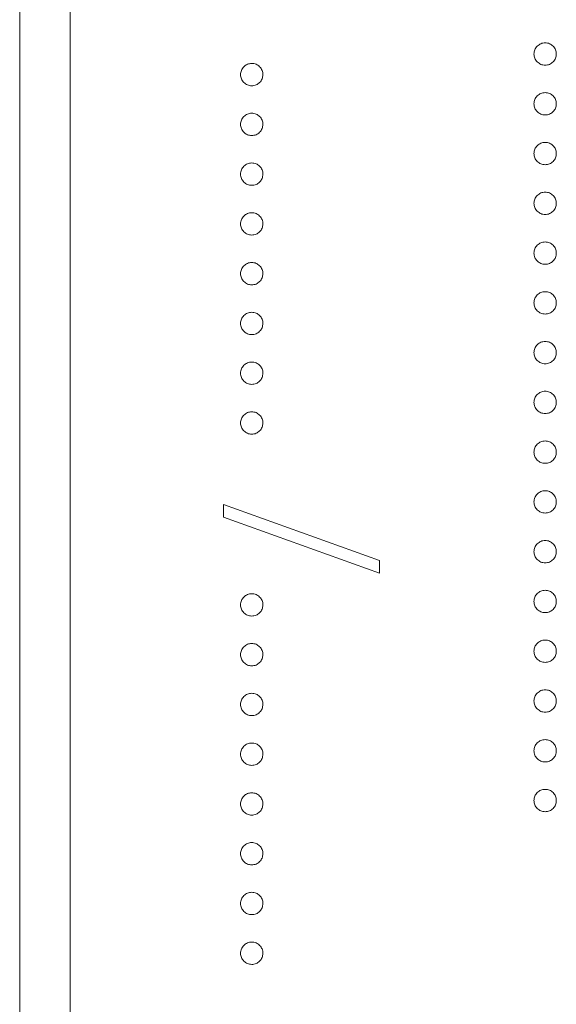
# Model space of a CAD drawing. Header units: millimetres. Extents: x -84 to 512, y -271 to 485.
# Tile 6 of 23: x 82 to 87.3, y 353.56 to 363.29. Entities that reach past the tile are written whole.
import ezdxf

# ---------------------------------------------------------------- set-up
doc = ezdxf.new("R2010")
doc.units = ezdxf.units.MM

msp = doc.modelspace()

# ---------------------------------------------------------------- linework, layer by layer
at = {"color": 7, "linetype": 'Continuous', "lineweight": 15}
for p, q in [((82, 344.39), (82, 412.39)), ((82.5, 402.39), (82.5, 346.39)), ((84.0134, 358.371), (84.0134, 358.496)), ((84.0134, 358.496), (85.5568, 357.9427)), ((85.5568, 357.8176), (84.0134, 358.371)), ((85.5568, 357.9427), (85.5568, 357.8176))]:
    msp.add_line(p, q, dxfattribs=at)
for points, knots in [([(87.083, 362.9482), (87.0834, 362.9555), (87.0842, 362.9699), (87.0907, 362.9907), (87.1008, 363.0097), (87.1149, 363.0266), (87.1319, 363.0404), (87.1509, 363.0509), (87.1716, 363.0572), (87.186, 363.058), (87.1933, 363.0584)], [0, 0, 0, 0, 0.1277566, 0.2494144, 0.3727965, 0.5001113, 0.6286099, 0.7506434, 0.8737684, 1, 1, 1, 1]), ([(87.1933, 363.0584), (87.2007, 363.058), (87.2153, 363.0572), (87.2362, 363.0509), (87.2551, 363.0405), (87.2719, 363.0265), (87.286, 363.0097), (87.2962, 362.9907), (87.3023, 362.9699), (87.3031, 362.9555), (87.3035, 362.9482)], [0, 0, 0, 0, 0.129097, 0.252046, 0.373905, 0.5010378, 0.6281707, 0.7513765, 0.872426, 1, 1, 1, 1]), ([(87.1933, 362.8379), (87.186, 362.8384), (87.1717, 362.8393), (87.1508, 362.845), (87.132, 362.856), (87.1149, 362.8696), (87.1009, 362.8866), (87.0906, 362.9055), (87.0843, 362.9263), (87.0834, 362.9408), (87.083, 362.9482)], [0, 0, 0, 0, 0.126178, 0.248821, 0.37154, 0.499984, 0.627244, 0.749226, 0.872298, 1, 1, 1, 1]), ([(87.3035, 362.9482), (87.3031, 362.9408), (87.3022, 362.9264), (87.2963, 362.9055), (87.2859, 362.8866), (87.272, 362.8697), (87.2551, 362.8559), (87.2363, 362.845), (87.2153, 362.8392), (87.2007, 362.8384), (87.1933, 362.8379)], [0, 0, 0, 0, 0.127519, 0.249986, 0.371792, 0.49887, 0.625948, 0.748492, 0.870959, 1, 1, 1, 1]), ([(84.183, 362.7446), (84.1834, 362.752), (84.1842, 362.7664), (84.1907, 362.7871), (84.2008, 362.8062), (84.2149, 362.8231), (84.2319, 362.8369), (84.2509, 362.8474), (84.2716, 362.8536), (84.286, 362.8545), (84.2933, 362.8549)], [0, 0, 0, 0, 0.1277566, 0.2494144, 0.3727965, 0.5001113, 0.6286099, 0.7506434, 0.8737684, 1, 1, 1, 1]), ([(84.2933, 362.8549), (84.3007, 362.8545), (84.3153, 362.8537), (84.3362, 362.8474), (84.3551, 362.837), (84.3719, 362.823), (84.386, 362.8062), (84.3962, 362.7872), (84.4023, 362.7664), (84.4031, 362.752), (84.4035, 362.7446)], [0, 0, 0, 0, 0.129097, 0.252046, 0.373905, 0.5010378, 0.6281707, 0.7513765, 0.872426, 1, 1, 1, 1]), ([(84.2933, 362.6344), (84.286, 362.6348), (84.2717, 362.6357), (84.2508, 362.6415), (84.232, 362.6524), (84.2149, 362.6661), (84.2009, 362.6831), (84.1906, 362.702), (84.1843, 362.7228), (84.1834, 362.7373), (84.183, 362.7446)], [0, 0, 0, 0, 0.126178, 0.248821, 0.37154, 0.499984, 0.627244, 0.749226, 0.872298, 1, 1, 1, 1]), ([(84.4035, 362.7446), (84.4031, 362.7373), (84.4022, 362.7228), (84.3963, 362.7019), (84.3859, 362.683), (84.372, 362.6662), (84.3551, 362.6523), (84.3363, 362.6415), (84.3153, 362.6357), (84.3007, 362.6348), (84.2933, 362.6344)], [0, 0, 0, 0, 0.127519, 0.249986, 0.371792, 0.49887, 0.625948, 0.748492, 0.870959, 1, 1, 1, 1]), ([(87.083, 362.4563), (87.0834, 362.4637), (87.0842, 362.4781), (87.0907, 362.4988), (87.1008, 362.5179), (87.1149, 362.5348), (87.1319, 362.5486), (87.1509, 362.559), (87.1716, 362.5653), (87.186, 362.5661), (87.1933, 362.5665)], [0, 0, 0, 0, 0.1277566, 0.2494144, 0.3727965, 0.5001113, 0.6286099, 0.7506434, 0.8737684, 1, 1, 1, 1]), ([(87.1933, 362.5665), (87.2007, 362.5661), (87.2153, 362.5654), (87.2362, 362.559), (87.2551, 362.5487), (87.2719, 362.5347), (87.286, 362.5179), (87.2962, 362.4988), (87.3023, 362.478), (87.3031, 362.4637), (87.3035, 362.4563)], [0, 0, 0, 0, 0.129097, 0.252046, 0.373905, 0.5010378, 0.6281707, 0.7513765, 0.872426, 1, 1, 1, 1]), ([(87.1933, 362.3461), (87.186, 362.3465), (87.1717, 362.3474), (87.1508, 362.3532), (87.132, 362.3641), (87.1149, 362.3778), (87.1009, 362.3947), (87.0906, 362.4137), (87.0843, 362.4344), (87.0834, 362.4489), (87.083, 362.4563)], [0, 0, 0, 0, 0.126178, 0.248821, 0.37154, 0.499984, 0.627244, 0.749226, 0.872298, 1, 1, 1, 1]), ([(87.3035, 362.4563), (87.3031, 362.4489), (87.3022, 362.4345), (87.2963, 362.4136), (87.2859, 362.3947), (87.272, 362.3779), (87.2551, 362.364), (87.2363, 362.3532), (87.2153, 362.3474), (87.2007, 362.3465), (87.1933, 362.3461)], [0, 0, 0, 0, 0.127519, 0.249986, 0.371792, 0.49887, 0.625948, 0.748492, 0.870959, 1, 1, 1, 1]), ([(84.183, 362.2528), (84.1834, 362.2602), (84.1842, 362.2746), (84.1907, 362.2953), (84.2008, 362.3143), (84.2149, 362.3313), (84.2319, 362.3451), (84.2509, 362.3555), (84.2716, 362.3618), (84.286, 362.3626), (84.2933, 362.363)], [0, 0, 0, 0, 0.1277566, 0.2494144, 0.3727965, 0.5001113, 0.6286099, 0.7506434, 0.8737684, 1, 1, 1, 1]), ([(84.2933, 362.363), (84.3007, 362.3626), (84.3153, 362.3618), (84.3362, 362.3555), (84.3551, 362.3451), (84.3719, 362.3312), (84.386, 362.3143), (84.3962, 362.2953), (84.4023, 362.2745), (84.4031, 362.2602), (84.4035, 362.2528)], [0, 0, 0, 0, 0.129097, 0.252046, 0.373905, 0.5010378, 0.6281707, 0.7513765, 0.872426, 1, 1, 1, 1]), ([(84.2933, 362.1425), (84.286, 362.143), (84.2717, 362.1439), (84.2508, 362.1496), (84.232, 362.1606), (84.2149, 362.1743), (84.2009, 362.1912), (84.1906, 362.2101), (84.1843, 362.2309), (84.1834, 362.2454), (84.183, 362.2528)], [0, 0, 0, 0, 0.126178, 0.248821, 0.37154, 0.499984, 0.627244, 0.749226, 0.872298, 1, 1, 1, 1]), ([(84.4035, 362.2528), (84.4031, 362.2454), (84.4022, 362.231), (84.3963, 362.2101), (84.3859, 362.1912), (84.372, 362.1744), (84.3551, 362.1605), (84.3363, 362.1497), (84.3153, 362.1438), (84.3007, 362.143), (84.2933, 362.1425)], [0, 0, 0, 0, 0.127519, 0.249986, 0.371792, 0.49887, 0.625948, 0.748492, 0.870959, 1, 1, 1, 1]), ([(87.083, 361.9645), (87.0834, 361.9718), (87.0842, 361.9862), (87.0907, 362.0069), (87.1008, 362.026), (87.1149, 362.0429), (87.1319, 362.0567), (87.1509, 362.0672), (87.1716, 362.0735), (87.186, 362.0743), (87.1933, 362.0747)], [0, 0, 0, 0, 0.1277566, 0.2494144, 0.3727965, 0.5001113, 0.6286099, 0.7506434, 0.8737684, 1, 1, 1, 1]), ([(87.1933, 362.0747), (87.2007, 362.0743), (87.2153, 362.0735), (87.2362, 362.0672), (87.2551, 362.0568), (87.2719, 362.0428), (87.286, 362.026), (87.2962, 362.007), (87.3023, 361.9862), (87.3031, 361.9718), (87.3035, 361.9645)], [0, 0, 0, 0, 0.129097, 0.252046, 0.373905, 0.5010378, 0.6281707, 0.7513765, 0.872426, 1, 1, 1, 1]), ([(87.1933, 361.8542), (87.186, 361.8547), (87.1717, 361.8556), (87.1508, 361.8613), (87.132, 361.8722), (87.1149, 361.8859), (87.1009, 361.9029), (87.0906, 361.9218), (87.0843, 361.9426), (87.0834, 361.9571), (87.083, 361.9645)], [0, 0, 0, 0, 0.126178, 0.248821, 0.37154, 0.499984, 0.627244, 0.749226, 0.872298, 1, 1, 1, 1]), ([(87.3035, 361.9645), (87.3031, 361.9571), (87.3022, 361.9426), (87.2963, 361.9218), (87.2859, 361.9029), (87.272, 361.886), (87.2551, 361.8722), (87.2363, 361.8613), (87.2153, 361.8555), (87.2007, 361.8546), (87.1933, 361.8542)], [0, 0, 0, 0, 0.127519, 0.249986, 0.371792, 0.49887, 0.625948, 0.748492, 0.870959, 1, 1, 1, 1]), ([(84.183, 361.7609), (84.1834, 361.7683), (84.1842, 361.7827), (84.1907, 361.8034), (84.2008, 361.8225), (84.2149, 361.8394), (84.2319, 361.8532), (84.2509, 361.8637), (84.2716, 361.8699), (84.286, 361.8708), (84.2933, 361.8712)], [0, 0, 0, 0, 0.1277566, 0.2494144, 0.3727965, 0.5001113, 0.6286099, 0.7506434, 0.8737684, 1, 1, 1, 1]), ([(84.2933, 361.8712), (84.3007, 361.8708), (84.3153, 361.87), (84.3362, 361.8636), (84.3551, 361.8533), (84.3719, 361.8393), (84.386, 361.8225), (84.3962, 361.8035), (84.4023, 361.7827), (84.4031, 361.7683), (84.4035, 361.7609)], [0, 0, 0, 0, 0.129097, 0.252046, 0.373905, 0.5010378, 0.6281707, 0.7513765, 0.872426, 1, 1, 1, 1]), ([(84.2933, 361.6507), (84.286, 361.6511), (84.2717, 361.652), (84.2508, 361.6578), (84.232, 361.6687), (84.2149, 361.6824), (84.2009, 361.6993), (84.1906, 361.7183), (84.1843, 361.7391), (84.1834, 361.7536), (84.183, 361.7609)], [0, 0, 0, 0, 0.126178, 0.248821, 0.37154, 0.499984, 0.627244, 0.749226, 0.872298, 1, 1, 1, 1]), ([(84.4035, 361.7609), (84.4031, 361.7536), (84.4022, 361.7391), (84.3963, 361.7182), (84.3859, 361.6993), (84.372, 361.6825), (84.3551, 361.6686), (84.3363, 361.6578), (84.3153, 361.652), (84.3007, 361.6511), (84.2933, 361.6507)], [0, 0, 0, 0, 0.127519, 0.249986, 0.371792, 0.49887, 0.625948, 0.748492, 0.870959, 1, 1, 1, 1]), ([(87.083, 361.4726), (87.0834, 361.48), (87.0842, 361.4944), (87.0907, 361.5151), (87.1008, 361.5341), (87.1149, 361.5511), (87.1319, 361.5649), (87.1509, 361.5753), (87.1716, 361.5816), (87.186, 361.5824), (87.1933, 361.5828)], [0, 0, 0, 0, 0.1277566, 0.2494144, 0.3727965, 0.5001113, 0.6286099, 0.7506434, 0.8737684, 1, 1, 1, 1]), ([(87.1933, 361.5828), (87.2007, 361.5824), (87.2153, 361.5817), (87.2362, 361.5753), (87.2551, 361.565), (87.2719, 361.551), (87.286, 361.5342), (87.2962, 361.5151), (87.3023, 361.4943), (87.3031, 361.48), (87.3035, 361.4726)], [0, 0, 0, 0, 0.129097, 0.252046, 0.373905, 0.5010378, 0.6281707, 0.7513765, 0.872426, 1, 1, 1, 1]), ([(87.1933, 361.3624), (87.186, 361.3628), (87.1717, 361.3637), (87.1508, 361.3695), (87.132, 361.3804), (87.1149, 361.3941), (87.1009, 361.411), (87.0906, 361.43), (87.0843, 361.4507), (87.0834, 361.4652), (87.083, 361.4726)], [0, 0, 0, 0, 0.126178, 0.248821, 0.37154, 0.499984, 0.627244, 0.749226, 0.872298, 1, 1, 1, 1]), ([(87.3035, 361.4726), (87.3031, 361.4652), (87.3022, 361.4508), (87.2963, 361.4299), (87.2859, 361.411), (87.272, 361.3942), (87.2551, 361.3803), (87.2363, 361.3695), (87.2153, 361.3636), (87.2007, 361.3628), (87.1933, 361.3624)], [0, 0, 0, 0, 0.127519, 0.249986, 0.371792, 0.49887, 0.625948, 0.748492, 0.870959, 1, 1, 1, 1]), ([(84.183, 361.2691), (84.1834, 361.2765), (84.1842, 361.2909), (84.1907, 361.3116), (84.2008, 361.3306), (84.2149, 361.3476), (84.2319, 361.3614), (84.2509, 361.3718), (84.2716, 361.3781), (84.286, 361.3789), (84.2933, 361.3793)], [0, 0, 0, 0, 0.1277566, 0.2494144, 0.3727965, 0.5001113, 0.6286099, 0.7506434, 0.8737684, 1, 1, 1, 1]), ([(84.2933, 361.3793), (84.3007, 361.3789), (84.3153, 361.3781), (84.3362, 361.3718), (84.3551, 361.3614), (84.3719, 361.3475), (84.386, 361.3306), (84.3962, 361.3116), (84.4023, 361.2908), (84.4031, 361.2764), (84.4035, 361.2691)], [0, 0, 0, 0, 0.129097, 0.252046, 0.373905, 0.5010378, 0.6281707, 0.7513765, 0.872426, 1, 1, 1, 1]), ([(84.2933, 361.1588), (84.286, 361.1593), (84.2717, 361.1602), (84.2508, 361.1659), (84.232, 361.1769), (84.2149, 361.1906), (84.2009, 361.2075), (84.1906, 361.2264), (84.1843, 361.2472), (84.1834, 361.2617), (84.183, 361.2691)], [0, 0, 0, 0, 0.126178, 0.248821, 0.37154, 0.499984, 0.627244, 0.749226, 0.872298, 1, 1, 1, 1]), ([(84.4035, 361.2691), (84.4031, 361.2617), (84.4022, 361.2473), (84.3963, 361.2264), (84.3859, 361.2075), (84.372, 361.1907), (84.3551, 361.1768), (84.3363, 361.166), (84.3153, 361.1601), (84.3007, 361.1593), (84.2933, 361.1588)], [0, 0, 0, 0, 0.127519, 0.249986, 0.371792, 0.49887, 0.625948, 0.748492, 0.870959, 1, 1, 1, 1]), ([(87.083, 360.9807), (87.0834, 360.9881), (87.0842, 361.0025), (87.0907, 361.0232), (87.1008, 361.0423), (87.1149, 361.0592), (87.1319, 361.073), (87.1509, 361.0835), (87.1716, 361.0897), (87.186, 361.0906), (87.1933, 361.091)], [0, 0, 0, 0, 0.1277566, 0.2494144, 0.3727965, 0.5001113, 0.6286099, 0.7506434, 0.8737684, 1, 1, 1, 1]), ([(87.1933, 361.091), (87.2007, 361.0906), (87.2153, 361.0898), (87.2362, 361.0835), (87.2551, 361.0731), (87.2719, 361.0591), (87.286, 361.0423), (87.2962, 361.0233), (87.3023, 361.0025), (87.3031, 360.9881), (87.3035, 360.9807)], [0, 0, 0, 0, 0.129097, 0.252046, 0.373905, 0.5010378, 0.6281707, 0.7513765, 0.872426, 1, 1, 1, 1]), ([(87.1933, 360.8705), (87.186, 360.871), (87.1717, 360.8718), (87.1508, 360.8776), (87.132, 360.8885), (87.1149, 360.9022), (87.1009, 360.9192), (87.0906, 360.9381), (87.0843, 360.9589), (87.0834, 360.9734), (87.083, 360.9807)], [0, 0, 0, 0, 0.126178, 0.248821, 0.37154, 0.499984, 0.627244, 0.749226, 0.872298, 1, 1, 1, 1]), ([(87.3035, 360.9807), (87.3031, 360.9734), (87.3022, 360.9589), (87.2963, 360.9381), (87.2859, 360.9192), (87.272, 360.9023), (87.2551, 360.8885), (87.2363, 360.8776), (87.2153, 360.8718), (87.2007, 360.8709), (87.1933, 360.8705)], [0, 0, 0, 0, 0.127519, 0.249986, 0.371792, 0.49887, 0.625948, 0.748492, 0.870959, 1, 1, 1, 1]), ([(84.183, 360.7772), (84.1834, 360.7846), (84.1842, 360.799), (84.1907, 360.8197), (84.2008, 360.8388), (84.2149, 360.8557), (84.2319, 360.8695), (84.2509, 360.8799), (84.2716, 360.8862), (84.286, 360.887), (84.2933, 360.8875)], [0, 0, 0, 0, 0.1277566, 0.2494144, 0.3727965, 0.5001113, 0.6286099, 0.7506434, 0.8737684, 1, 1, 1, 1]), ([(84.2933, 360.8875), (84.3007, 360.8871), (84.3153, 360.8863), (84.3362, 360.8799), (84.3551, 360.8696), (84.3719, 360.8556), (84.386, 360.8388), (84.3962, 360.8198), (84.4023, 360.799), (84.4031, 360.7846), (84.4035, 360.7772)], [0, 0, 0, 0, 0.129097, 0.252046, 0.373905, 0.5010378, 0.6281707, 0.7513765, 0.872426, 1, 1, 1, 1]), ([(84.2933, 360.667), (84.286, 360.6674), (84.2717, 360.6683), (84.2508, 360.6741), (84.232, 360.685), (84.2149, 360.6987), (84.2009, 360.7156), (84.1906, 360.7346), (84.1843, 360.7554), (84.1834, 360.7698), (84.183, 360.7772)], [0, 0, 0, 0, 0.126178, 0.248821, 0.37154, 0.499984, 0.627244, 0.749226, 0.872298, 1, 1, 1, 1]), ([(84.4035, 360.7772), (84.4031, 360.7699), (84.4022, 360.7554), (84.3963, 360.7345), (84.3859, 360.7156), (84.372, 360.6988), (84.3551, 360.6849), (84.3363, 360.6741), (84.3153, 360.6683), (84.3007, 360.6674), (84.2933, 360.667)], [0, 0, 0, 0, 0.127519, 0.249986, 0.371792, 0.49887, 0.625948, 0.748492, 0.870959, 1, 1, 1, 1]), ([(87.083, 360.4889), (87.0834, 360.4963), (87.0842, 360.5107), (87.0907, 360.5314), (87.1008, 360.5504), (87.1149, 360.5674), (87.1319, 360.5812), (87.1509, 360.5916), (87.1716, 360.5979), (87.186, 360.5987), (87.1933, 360.5991)], [0, 0, 0, 0, 0.1277566, 0.2494144, 0.3727965, 0.5001113, 0.6286099, 0.7506434, 0.8737684, 1, 1, 1, 1]), ([(87.1933, 360.5991), (87.2007, 360.5987), (87.2153, 360.5979), (87.2362, 360.5916), (87.2551, 360.5813), (87.2719, 360.5673), (87.286, 360.5504), (87.2962, 360.5314), (87.3023, 360.5106), (87.3031, 360.4963), (87.3035, 360.4889)], [0, 0, 0, 0, 0.129097, 0.252046, 0.373905, 0.5010378, 0.6281707, 0.7513765, 0.872426, 1, 1, 1, 1]), ([(87.1933, 360.3786), (87.186, 360.3791), (87.1717, 360.38), (87.1508, 360.3858), (87.132, 360.3967), (87.1149, 360.4104), (87.1009, 360.4273), (87.0906, 360.4462), (87.0843, 360.467), (87.0834, 360.4815), (87.083, 360.4889)], [0, 0, 0, 0, 0.126178, 0.248821, 0.37154, 0.499984, 0.627244, 0.749226, 0.872298, 1, 1, 1, 1]), ([(87.3035, 360.4889), (87.3031, 360.4815), (87.3022, 360.4671), (87.2963, 360.4462), (87.2859, 360.4273), (87.272, 360.4105), (87.2551, 360.3966), (87.2363, 360.3858), (87.2153, 360.3799), (87.2007, 360.3791), (87.1933, 360.3786)], [0, 0, 0, 0, 0.127519, 0.249986, 0.371792, 0.49887, 0.625948, 0.748492, 0.870959, 1, 1, 1, 1]), ([(84.183, 360.2854), (84.1834, 360.2927), (84.1842, 360.3072), (84.1907, 360.3279), (84.2008, 360.3469), (84.2149, 360.3638), (84.2319, 360.3777), (84.2509, 360.3881), (84.2716, 360.3944), (84.286, 360.3952), (84.2933, 360.3956)], [0, 0, 0, 0, 0.1277566, 0.2494144, 0.3727965, 0.5001113, 0.6286099, 0.7506434, 0.8737684, 1, 1, 1, 1]), ([(84.2933, 360.3956), (84.3007, 360.3952), (84.3153, 360.3944), (84.3362, 360.3881), (84.3551, 360.3777), (84.3719, 360.3637), (84.386, 360.3469), (84.3962, 360.3279), (84.4023, 360.3071), (84.4031, 360.2927), (84.4035, 360.2854)], [0, 0, 0, 0, 0.129097, 0.252046, 0.373905, 0.5010378, 0.6281707, 0.7513765, 0.872426, 1, 1, 1, 1]), ([(84.2933, 360.1751), (84.286, 360.1756), (84.2717, 360.1765), (84.2508, 360.1822), (84.232, 360.1932), (84.2149, 360.2069), (84.2009, 360.2238), (84.1906, 360.2427), (84.1843, 360.2635), (84.1834, 360.278), (84.183, 360.2854)], [0, 0, 0, 0, 0.126178, 0.248821, 0.37154, 0.499984, 0.627244, 0.749226, 0.872298, 1, 1, 1, 1]), ([(84.4035, 360.2854), (84.4031, 360.278), (84.4022, 360.2636), (84.3963, 360.2427), (84.3859, 360.2238), (84.372, 360.2069), (84.3551, 360.1931), (84.3363, 360.1822), (84.3153, 360.1764), (84.3007, 360.1756), (84.2933, 360.1751)], [0, 0, 0, 0, 0.127519, 0.249986, 0.371792, 0.49887, 0.625948, 0.748492, 0.870959, 1, 1, 1, 1]), ([(87.083, 359.997), (87.0834, 360.0044), (87.0842, 360.0188), (87.0907, 360.0395), (87.1008, 360.0586), (87.1149, 360.0755), (87.1319, 360.0893), (87.1509, 360.0998), (87.1716, 360.106), (87.186, 360.1069), (87.1933, 360.1073)], [0, 0, 0, 0, 0.1277566, 0.2494144, 0.3727965, 0.5001113, 0.6286099, 0.7506434, 0.8737684, 1, 1, 1, 1]), ([(87.1933, 360.1073), (87.2007, 360.1069), (87.2153, 360.1061), (87.2362, 360.0998), (87.2551, 360.0894), (87.2719, 360.0754), (87.286, 360.0586), (87.2962, 360.0396), (87.3023, 360.0188), (87.3031, 360.0044), (87.3035, 359.997)], [0, 0, 0, 0, 0.129097, 0.252046, 0.373905, 0.5010378, 0.6281707, 0.7513765, 0.872426, 1, 1, 1, 1]), ([(87.1933, 359.8868), (87.186, 359.8872), (87.1717, 359.8881), (87.1508, 359.8939), (87.132, 359.9048), (87.1149, 359.9185), (87.1009, 359.9355), (87.0906, 359.9544), (87.0843, 359.9752), (87.0834, 359.9897), (87.083, 359.997)], [0, 0, 0, 0, 0.126178, 0.248821, 0.37154, 0.499984, 0.627244, 0.749226, 0.872298, 1, 1, 1, 1]), ([(87.3035, 359.997), (87.3031, 359.9897), (87.3022, 359.9752), (87.2963, 359.9544), (87.2859, 359.9355), (87.272, 359.9186), (87.2551, 359.9047), (87.2363, 359.8939), (87.2153, 359.8881), (87.2007, 359.8872), (87.1933, 359.8868)], [0, 0, 0, 0, 0.127519, 0.249986, 0.371792, 0.49887, 0.625948, 0.748492, 0.870959, 1, 1, 1, 1]), ([(84.183, 359.7935), (84.1834, 359.8009), (84.1842, 359.8153), (84.1907, 359.836), (84.2008, 359.8551), (84.2149, 359.872), (84.2319, 359.8858), (84.2509, 359.8962), (84.2716, 359.9025), (84.286, 359.9033), (84.2933, 359.9038)], [0, 0, 0, 0, 0.127757, 0.249414, 0.372796, 0.500111, 0.62861, 0.750643, 0.873768, 1, 1, 1, 1]), ([(84.2933, 359.9038), (84.3007, 359.9034), (84.3153, 359.9026), (84.3362, 359.8962), (84.3551, 359.8859), (84.3719, 359.8719), (84.386, 359.8551), (84.3962, 359.8361), (84.4023, 359.8153), (84.4031, 359.8009), (84.4035, 359.7935)], [0, 0, 0, 0, 0.129097, 0.252046, 0.373905, 0.501038, 0.628171, 0.751376, 0.872426, 1, 1, 1, 1]), ([(84.2933, 359.6833), (84.286, 359.6837), (84.2717, 359.6846), (84.2508, 359.6904), (84.232, 359.7013), (84.2149, 359.715), (84.2009, 359.7319), (84.1906, 359.7509), (84.1843, 359.7717), (84.1834, 359.7861), (84.183, 359.7935)], [0, 0, 0, 0, 0.126178, 0.248821, 0.37154, 0.499984, 0.627244, 0.749226, 0.872298, 1, 1, 1, 1]), ([(84.4035, 359.7935), (84.4031, 359.7861), (84.4022, 359.7717), (84.3963, 359.7508), (84.3859, 359.7319), (84.372, 359.7151), (84.3551, 359.7012), (84.3363, 359.6904), (84.3153, 359.6846), (84.3007, 359.6837), (84.2933, 359.6833)], [0, 0, 0, 0, 0.127519, 0.249986, 0.371792, 0.49887, 0.625948, 0.748492, 0.870959, 1, 1, 1, 1]), ([(87.083, 359.5052), (87.0834, 359.5126), (87.0842, 359.527), (87.0907, 359.5477), (87.1008, 359.5667), (87.1149, 359.5837), (87.1319, 359.5975), (87.1509, 359.6079), (87.1716, 359.6142), (87.186, 359.615), (87.1933, 359.6154)], [0, 0, 0, 0, 0.127757, 0.249414, 0.372796, 0.500111, 0.62861, 0.750643, 0.873768, 1, 1, 1, 1]), ([(87.1933, 359.6154), (87.2007, 359.615), (87.2153, 359.6142), (87.2362, 359.6079), (87.2551, 359.5976), (87.2719, 359.5836), (87.286, 359.5667), (87.2962, 359.5477), (87.3023, 359.5269), (87.3031, 359.5126), (87.3035, 359.5052)], [0, 0, 0, 0, 0.129097, 0.252046, 0.373905, 0.501038, 0.628171, 0.751376, 0.872426, 1, 1, 1, 1]), ([(87.1933, 359.3949), (87.186, 359.3954), (87.1717, 359.3963), (87.1508, 359.4021), (87.132, 359.413), (87.1149, 359.4267), (87.1009, 359.4436), (87.0906, 359.4625), (87.0843, 359.4833), (87.0834, 359.4978), (87.083, 359.5052)], [0, 0, 0, 0, 0.126178, 0.248821, 0.37154, 0.499984, 0.627244, 0.749226, 0.872298, 1, 1, 1, 1]), ([(87.3035, 359.5052), (87.3031, 359.4978), (87.3022, 359.4834), (87.2963, 359.4625), (87.2859, 359.4436), (87.272, 359.4268), (87.2551, 359.4129), (87.2363, 359.4021), (87.2153, 359.3962), (87.2007, 359.3954), (87.1933, 359.3949)], [0, 0, 0, 0, 0.127519, 0.249986, 0.371792, 0.49887, 0.625948, 0.748492, 0.870959, 1, 1, 1, 1]), ([(84.183, 359.3017), (84.1834, 359.309), (84.1842, 359.3234), (84.1907, 359.3442), (84.2008, 359.3632), (84.2149, 359.3801), (84.2319, 359.3939), (84.2509, 359.4044), (84.2716, 359.4107), (84.286, 359.4115), (84.2933, 359.4119)], [0, 0, 0, 0, 0.127757, 0.249414, 0.372796, 0.500111, 0.62861, 0.750643, 0.873768, 1, 1, 1, 1]), ([(84.2933, 359.4119), (84.3007, 359.4115), (84.3153, 359.4107), (84.3362, 359.4044), (84.3551, 359.394), (84.3719, 359.38), (84.386, 359.3632), (84.3962, 359.3442), (84.4023, 359.3234), (84.4031, 359.309), (84.4035, 359.3017)], [0, 0, 0, 0, 0.129097, 0.252046, 0.373905, 0.501038, 0.628171, 0.751376, 0.872426, 1, 1, 1, 1]), ([(84.2933, 359.1914), (84.286, 359.1919), (84.2717, 359.1928), (84.2508, 359.1985), (84.232, 359.2095), (84.2149, 359.2231), (84.2009, 359.2401), (84.1906, 359.259), (84.1843, 359.2798), (84.1834, 359.2943), (84.183, 359.3017)], [0, 0, 0, 0, 0.126178, 0.248821, 0.37154, 0.499984, 0.627244, 0.749226, 0.872298, 1, 1, 1, 1]), ([(84.4035, 359.3017), (84.4031, 359.2943), (84.4022, 359.2798), (84.3963, 359.259), (84.3859, 359.2401), (84.372, 359.2232), (84.3551, 359.2094), (84.3363, 359.1985), (84.3153, 359.1927), (84.3007, 359.1919), (84.2933, 359.1914)], [0, 0, 0, 0, 0.127519, 0.249986, 0.371792, 0.49887, 0.625948, 0.748492, 0.870959, 1, 1, 1, 1]), ([(87.083, 359.0133), (87.0834, 359.0207), (87.0842, 359.0351), (87.0907, 359.0558), (87.1008, 359.0749), (87.1149, 359.0918), (87.1319, 359.1056), (87.1509, 359.1161), (87.1716, 359.1223), (87.186, 359.1232), (87.1933, 359.1236)], [0, 0, 0, 0, 0.127757, 0.249414, 0.372796, 0.500111, 0.62861, 0.750643, 0.873768, 1, 1, 1, 1]), ([(87.1933, 359.1236), (87.2007, 359.1232), (87.2153, 359.1224), (87.2362, 359.116), (87.2551, 359.1057), (87.2719, 359.0917), (87.286, 359.0749), (87.2962, 359.0559), (87.3023, 359.0351), (87.3031, 359.0207), (87.3035, 359.0133)], [0, 0, 0, 0, 0.129097, 0.252046, 0.373905, 0.501038, 0.628171, 0.751376, 0.872426, 1, 1, 1, 1]), ([(87.1933, 358.9031), (87.186, 358.9035), (87.1717, 358.9044), (87.1508, 358.9102), (87.132, 358.9211), (87.1149, 358.9348), (87.1009, 358.9518), (87.0906, 358.9707), (87.0843, 358.9915), (87.0834, 359.006), (87.083, 359.0133)], [0, 0, 0, 0, 0.126178, 0.248821, 0.37154, 0.499984, 0.627244, 0.749226, 0.872298, 1, 1, 1, 1]), ([(87.3035, 359.0133), (87.3031, 359.006), (87.3022, 358.9915), (87.2963, 358.9706), (87.2859, 358.9517), (87.272, 358.9349), (87.2551, 358.921), (87.2363, 358.9102), (87.2153, 358.9044), (87.2007, 358.9035), (87.1933, 358.9031)], [0, 0, 0, 0, 0.127519, 0.249986, 0.371792, 0.49887, 0.625948, 0.748492, 0.870959, 1, 1, 1, 1]), ([(87.083, 358.5215), (87.0834, 358.5289), (87.0842, 358.5433), (87.0907, 358.564), (87.1008, 358.583), (87.1149, 358.6), (87.1319, 358.6138), (87.1509, 358.6242), (87.1716, 358.6305), (87.186, 358.6313), (87.1933, 358.6317)], [0, 0, 0, 0, 0.127757, 0.249414, 0.372796, 0.500111, 0.62861, 0.750643, 0.873768, 1, 1, 1, 1]), ([(87.1933, 358.6317), (87.2007, 358.6313), (87.2153, 358.6305), (87.2362, 358.6242), (87.2551, 358.6138), (87.2719, 358.5999), (87.286, 358.583), (87.2962, 358.564), (87.3023, 358.5432), (87.3031, 358.5288), (87.3035, 358.5215)], [0, 0, 0, 0, 0.129097, 0.252046, 0.373905, 0.501038, 0.628171, 0.751376, 0.872426, 1, 1, 1, 1]), ([(87.1933, 358.4112), (87.186, 358.4117), (87.1717, 358.4126), (87.1508, 358.4183), (87.132, 358.4293), (87.1149, 358.443), (87.1009, 358.4599), (87.0906, 358.4788), (87.0843, 358.4996), (87.0834, 358.5141), (87.083, 358.5215)], [0, 0, 0, 0, 0.126178, 0.248821, 0.37154, 0.499984, 0.627244, 0.749226, 0.872298, 1, 1, 1, 1]), ([(87.3035, 358.5215), (87.3031, 358.5141), (87.3022, 358.4997), (87.2963, 358.4788), (87.2859, 358.4599), (87.272, 358.4431), (87.2551, 358.4292), (87.2363, 358.4184), (87.2153, 358.4125), (87.2007, 358.4117), (87.1933, 358.4112)], [0, 0, 0, 0, 0.127519, 0.249986, 0.371792, 0.49887, 0.625948, 0.748492, 0.870959, 1, 1, 1, 1]), ([(87.083, 358.0296), (87.0834, 358.037), (87.0842, 358.0514), (87.0907, 358.0721), (87.1008, 358.0912), (87.1149, 358.1081), (87.1319, 358.1219), (87.1509, 358.1324), (87.1716, 358.1386), (87.186, 358.1394), (87.1933, 358.1399)], [0, 0, 0, 0, 0.127757, 0.249414, 0.372796, 0.500111, 0.62861, 0.750643, 0.873768, 1, 1, 1, 1]), ([(87.1933, 358.1399), (87.2007, 358.1395), (87.2153, 358.1387), (87.2362, 358.1323), (87.2551, 358.122), (87.2719, 358.108), (87.286, 358.0912), (87.2962, 358.0722), (87.3023, 358.0514), (87.3031, 358.037), (87.3035, 358.0296)], [0, 0, 0, 0, 0.129097, 0.252046, 0.373905, 0.501038, 0.628171, 0.751376, 0.872426, 1, 1, 1, 1]), ([(87.1933, 357.9194), (87.186, 357.9198), (87.1717, 357.9207), (87.1508, 357.9265), (87.132, 357.9374), (87.1149, 357.9511), (87.1009, 357.968), (87.0906, 357.987), (87.0843, 358.0078), (87.0834, 358.0222), (87.083, 358.0296)], [0, 0, 0, 0, 0.126178, 0.248821, 0.37154, 0.499984, 0.627244, 0.749226, 0.872298, 1, 1, 1, 1]), ([(87.3035, 358.0296), (87.3031, 358.0223), (87.3022, 358.0078), (87.2963, 357.9869), (87.2859, 357.968), (87.272, 357.9512), (87.2551, 357.9373), (87.2363, 357.9265), (87.2153, 357.9207), (87.2007, 357.9198), (87.1933, 357.9194)], [0, 0, 0, 0, 0.127519, 0.249986, 0.371792, 0.49887, 0.625948, 0.748492, 0.870959, 1, 1, 1, 1]), ([(87.083, 357.5378), (87.0834, 357.5452), (87.0842, 357.5596), (87.0907, 357.5803), (87.1008, 357.5993), (87.1149, 357.6162), (87.1319, 357.6301), (87.1509, 357.6405), (87.1716, 357.6468), (87.186, 357.6476), (87.1933, 357.648)], [0, 0, 0, 0, 0.127757, 0.249414, 0.372796, 0.500111, 0.62861, 0.750643, 0.873768, 1, 1, 1, 1]), ([(87.1933, 357.648), (87.2007, 357.6476), (87.2153, 357.6468), (87.2362, 357.6405), (87.2551, 357.6301), (87.2719, 357.6162), (87.286, 357.5993), (87.2962, 357.5803), (87.3023, 357.5595), (87.3031, 357.5451), (87.3035, 357.5378)], [0, 0, 0, 0, 0.129097, 0.252046, 0.373905, 0.501038, 0.628171, 0.751376, 0.872426, 1, 1, 1, 1]), ([(84.183, 357.5038), (84.1834, 357.5112), (84.1842, 357.5256), (84.1907, 357.5463), (84.2008, 357.5654), (84.2149, 357.5823), (84.2319, 357.5961), (84.2509, 357.6066), (84.2716, 357.6128), (84.286, 357.6137), (84.2933, 357.6141)], [0, 0, 0, 0, 0.127757, 0.249414, 0.372796, 0.500111, 0.62861, 0.750643, 0.873768, 1, 1, 1, 1]), ([(84.2933, 357.6141), (84.3007, 357.6137), (84.3153, 357.6129), (84.3362, 357.6066), (84.3551, 357.5962), (84.3719, 357.5822), (84.386, 357.5654), (84.3962, 357.5464), (84.4023, 357.5256), (84.4031, 357.5112), (84.4035, 357.5038)], [0, 0, 0, 0, 0.129097, 0.252046, 0.373905, 0.501038, 0.628171, 0.751376, 0.872426, 1, 1, 1, 1]), ([(87.1933, 357.4275), (87.186, 357.428), (87.1717, 357.4289), (87.1508, 357.4346), (87.132, 357.4456), (87.1149, 357.4593), (87.1009, 357.4762), (87.0906, 357.4951), (87.0843, 357.5159), (87.0834, 357.5304), (87.083, 357.5378)], [0, 0, 0, 0, 0.126178, 0.248821, 0.37154, 0.499984, 0.627244, 0.749226, 0.872298, 1, 1, 1, 1]), ([(87.3035, 357.5378), (87.3031, 357.5304), (87.3022, 357.516), (87.2963, 357.4951), (87.2859, 357.4762), (87.272, 357.4594), (87.2551, 357.4455), (87.2363, 357.4347), (87.2153, 357.4288), (87.2007, 357.428), (87.1933, 357.4275)], [0, 0, 0, 0, 0.127519, 0.249986, 0.371792, 0.49887, 0.625948, 0.748492, 0.870959, 1, 1, 1, 1]), ([(84.2933, 357.3936), (84.286, 357.3941), (84.2717, 357.3949), (84.2508, 357.4007), (84.232, 357.4116), (84.2149, 357.4253), (84.2009, 357.4423), (84.1906, 357.4612), (84.1843, 357.482), (84.1834, 357.4965), (84.183, 357.5038)], [0, 0, 0, 0, 0.126178, 0.248821, 0.37154, 0.499984, 0.627244, 0.749226, 0.872298, 1, 1, 1, 1]), ([(84.4035, 357.5038), (84.4031, 357.4965), (84.4022, 357.482), (84.3963, 357.4612), (84.3859, 357.4423), (84.372, 357.4254), (84.3551, 357.4116), (84.3363, 357.4007), (84.3153, 357.3949), (84.3007, 357.394), (84.2933, 357.3936)], [0, 0, 0, 0, 0.127519, 0.249986, 0.371792, 0.49887, 0.625948, 0.748492, 0.870959, 1, 1, 1, 1]), ([(87.083, 357.0459), (87.0834, 357.0533), (87.0842, 357.0677), (87.0907, 357.0884), (87.1008, 357.1075), (87.1149, 357.1244), (87.1319, 357.1382), (87.1509, 357.1486), (87.1716, 357.1549), (87.186, 357.1557), (87.1933, 357.1562)], [0, 0, 0, 0, 0.127757, 0.249414, 0.372796, 0.500111, 0.62861, 0.750643, 0.873768, 1, 1, 1, 1]), ([(87.1933, 357.1562), (87.2007, 357.1558), (87.2153, 357.155), (87.2362, 357.1486), (87.2551, 357.1383), (87.2719, 357.1243), (87.286, 357.1075), (87.2962, 357.0885), (87.3023, 357.0677), (87.3031, 357.0533), (87.3035, 357.0459)], [0, 0, 0, 0, 0.129097, 0.252046, 0.373905, 0.501038, 0.628171, 0.751376, 0.872426, 1, 1, 1, 1]), ([(84.183, 357.012), (84.1834, 357.0194), (84.1842, 357.0338), (84.1907, 357.0545), (84.2008, 357.0735), (84.2149, 357.0905), (84.2319, 357.1043), (84.2509, 357.1147), (84.2716, 357.121), (84.286, 357.1218), (84.2933, 357.1222)], [0, 0, 0, 0, 0.127757, 0.249414, 0.372796, 0.500111, 0.62861, 0.750643, 0.873768, 1, 1, 1, 1]), ([(84.2933, 357.1222), (84.3007, 357.1218), (84.3153, 357.1211), (84.3362, 357.1147), (84.3551, 357.1044), (84.3719, 357.0904), (84.386, 357.0735), (84.3962, 357.0545), (84.4023, 357.0337), (84.4031, 357.0194), (84.4035, 357.012)], [0, 0, 0, 0, 0.129097, 0.252046, 0.373905, 0.501038, 0.628171, 0.751376, 0.872426, 1, 1, 1, 1]), ([(87.1933, 356.9357), (87.186, 356.9361), (87.1717, 356.937), (87.1508, 356.9428), (87.132, 356.9537), (87.1149, 356.9674), (87.1009, 356.9843), (87.0906, 357.0033), (87.0843, 357.0241), (87.0834, 357.0385), (87.083, 357.0459)], [0, 0, 0, 0, 0.126178, 0.248821, 0.37154, 0.499984, 0.627244, 0.749226, 0.872298, 1, 1, 1, 1]), ([(87.3035, 357.0459), (87.3031, 357.0385), (87.3022, 357.0241), (87.2963, 357.0032), (87.2859, 356.9843), (87.272, 356.9675), (87.2551, 356.9536), (87.2363, 356.9428), (87.2153, 356.937), (87.2007, 356.9361), (87.1933, 356.9357)], [0, 0, 0, 0, 0.127519, 0.249986, 0.371792, 0.49887, 0.625948, 0.748492, 0.870959, 1, 1, 1, 1]), ([(84.2933, 356.9018), (84.286, 356.9022), (84.2717, 356.9031), (84.2508, 356.9089), (84.232, 356.9198), (84.2149, 356.9335), (84.2009, 356.9504), (84.1906, 356.9694), (84.1843, 356.9901), (84.1834, 357.0046), (84.183, 357.012)], [0, 0, 0, 0, 0.126178, 0.248821, 0.37154, 0.499984, 0.627244, 0.749226, 0.872298, 1, 1, 1, 1]), ([(84.4035, 357.012), (84.4031, 357.0046), (84.4022, 356.9902), (84.3963, 356.9693), (84.3859, 356.9504), (84.372, 356.9336), (84.3551, 356.9197), (84.3363, 356.9089), (84.3153, 356.903), (84.3007, 356.9022), (84.2933, 356.9018)], [0, 0, 0, 0, 0.127519, 0.249986, 0.371792, 0.49887, 0.625948, 0.748492, 0.870959, 1, 1, 1, 1]), ([(87.083, 356.5541), (87.0834, 356.5614), (87.0842, 356.5759), (87.0907, 356.5966), (87.1008, 356.6156), (87.1149, 356.6325), (87.1319, 356.6464), (87.1509, 356.6568), (87.1716, 356.6631), (87.186, 356.6639), (87.1933, 356.6643)], [0, 0, 0, 0, 0.127757, 0.249414, 0.372796, 0.500111, 0.62861, 0.750643, 0.873768, 1, 1, 1, 1]), ([(87.1933, 356.6643), (87.2007, 356.6639), (87.2153, 356.6631), (87.2362, 356.6568), (87.2551, 356.6464), (87.2719, 356.6324), (87.286, 356.6156), (87.2962, 356.5966), (87.3023, 356.5758), (87.3031, 356.5614), (87.3035, 356.5541)], [0, 0, 0, 0, 0.129097, 0.252046, 0.373905, 0.501038, 0.628171, 0.751376, 0.872426, 1, 1, 1, 1]), ([(84.183, 356.5201), (84.1834, 356.5275), (84.1842, 356.5419), (84.1907, 356.5626), (84.2008, 356.5817), (84.2149, 356.5986), (84.2319, 356.6124), (84.2509, 356.6229), (84.2716, 356.6291), (84.286, 356.63), (84.2933, 356.6304)], [0, 0, 0, 0, 0.127757, 0.249414, 0.372796, 0.500111, 0.62861, 0.750643, 0.873768, 1, 1, 1, 1]), ([(84.2933, 356.6304), (84.3007, 356.63), (84.3153, 356.6292), (84.3362, 356.6229), (84.3551, 356.6125), (84.3719, 356.5985), (84.386, 356.5817), (84.3962, 356.5627), (84.4023, 356.5419), (84.4031, 356.5275), (84.4035, 356.5201)], [0, 0, 0, 0, 0.129097, 0.252046, 0.373905, 0.501038, 0.628171, 0.751376, 0.872426, 1, 1, 1, 1]), ([(87.1933, 356.4438), (87.186, 356.4443), (87.1717, 356.4452), (87.1508, 356.4509), (87.132, 356.4619), (87.1149, 356.4756), (87.1009, 356.4925), (87.0906, 356.5114), (87.0843, 356.5322), (87.0834, 356.5467), (87.083, 356.5541)], [0, 0, 0, 0, 0.126178, 0.248821, 0.37154, 0.499984, 0.627244, 0.749226, 0.872298, 1, 1, 1, 1]), ([(87.3035, 356.5541), (87.3031, 356.5467), (87.3022, 356.5323), (87.2963, 356.5114), (87.2859, 356.4925), (87.272, 356.4756), (87.2551, 356.4618), (87.2363, 356.4509), (87.2153, 356.4451), (87.2007, 356.4443), (87.1933, 356.4438)], [0, 0, 0, 0, 0.127519, 0.249986, 0.371792, 0.49887, 0.625948, 0.748492, 0.870959, 1, 1, 1, 1]), ([(84.2933, 356.4099), (84.286, 356.4104), (84.2717, 356.4112), (84.2508, 356.417), (84.232, 356.4279), (84.2149, 356.4416), (84.2009, 356.4586), (84.1906, 356.4775), (84.1843, 356.4983), (84.1834, 356.5128), (84.183, 356.5201)], [0, 0, 0, 0, 0.126178, 0.248821, 0.37154, 0.499984, 0.627244, 0.749226, 0.872298, 1, 1, 1, 1]), ([(84.4035, 356.5201), (84.4031, 356.5128), (84.4022, 356.4983), (84.3963, 356.4775), (84.3859, 356.4586), (84.372, 356.4417), (84.3551, 356.4279), (84.3363, 356.417), (84.3153, 356.4112), (84.3007, 356.4103), (84.2933, 356.4099)], [0, 0, 0, 0, 0.127519, 0.249986, 0.371792, 0.49887, 0.625948, 0.748492, 0.870959, 1, 1, 1, 1]), ([(87.083, 356.0622), (87.0834, 356.0696), (87.0842, 356.084), (87.0907, 356.1047), (87.1008, 356.1238), (87.1149, 356.1407), (87.1319, 356.1545), (87.1509, 356.1649), (87.1716, 356.1712), (87.186, 356.172), (87.1933, 356.1725)], [0, 0, 0, 0, 0.127757, 0.249414, 0.372796, 0.500111, 0.62861, 0.750643, 0.873768, 1, 1, 1, 1]), ([(87.1933, 356.1725), (87.2007, 356.1721), (87.2153, 356.1713), (87.2362, 356.1649), (87.2551, 356.1546), (87.2719, 356.1406), (87.286, 356.1238), (87.2962, 356.1048), (87.3023, 356.0839), (87.3031, 356.0696), (87.3035, 356.0622)], [0, 0, 0, 0, 0.129097, 0.252046, 0.373905, 0.501038, 0.628171, 0.751376, 0.872426, 1, 1, 1, 1]), ([(84.183, 356.0283), (84.1834, 356.0357), (84.1842, 356.0501), (84.1907, 356.0708), (84.2008, 356.0898), (84.2149, 356.1068), (84.2319, 356.1206), (84.2509, 356.131), (84.2716, 356.1373), (84.286, 356.1381), (84.2933, 356.1385)], [0, 0, 0, 0, 0.127757, 0.249414, 0.372796, 0.500111, 0.62861, 0.750643, 0.873768, 1, 1, 1, 1]), ([(84.2933, 356.1385), (84.3007, 356.1381), (84.3153, 356.1373), (84.3362, 356.131), (84.3551, 356.1207), (84.3719, 356.1067), (84.386, 356.0898), (84.3962, 356.0708), (84.4023, 356.05), (84.4031, 356.0357), (84.4035, 356.0283)], [0, 0, 0, 0, 0.129097, 0.252046, 0.373905, 0.501038, 0.628171, 0.751376, 0.872426, 1, 1, 1, 1]), ([(87.1933, 355.952), (87.186, 355.9524), (87.1717, 355.9533), (87.1508, 355.9591), (87.132, 355.97), (87.1149, 355.9837), (87.1009, 356.0006), (87.0906, 356.0196), (87.0843, 356.0404), (87.0834, 356.0548), (87.083, 356.0622)], [0, 0, 0, 0, 0.126178, 0.248821, 0.37154, 0.499984, 0.627244, 0.749226, 0.872298, 1, 1, 1, 1]), ([(87.3035, 356.0622), (87.3031, 356.0548), (87.3022, 356.0404), (87.2963, 356.0195), (87.2859, 356.0006), (87.272, 355.9838), (87.2551, 355.9699), (87.2363, 355.9591), (87.2153, 355.9533), (87.2007, 355.9524), (87.1933, 355.952)], [0, 0, 0, 0, 0.127519, 0.249986, 0.371792, 0.49887, 0.625948, 0.748492, 0.870959, 1, 1, 1, 1]), ([(84.2933, 355.918), (84.286, 355.9185), (84.2717, 355.9194), (84.2508, 355.9252), (84.232, 355.9361), (84.2149, 355.9498), (84.2009, 355.9667), (84.1906, 355.9856), (84.1843, 356.0064), (84.1834, 356.0209), (84.183, 356.0283)], [0, 0, 0, 0, 0.126178, 0.248821, 0.37154, 0.499984, 0.627244, 0.749226, 0.872298, 1, 1, 1, 1]), ([(84.4035, 356.0283), (84.4031, 356.0209), (84.4022, 356.0065), (84.3963, 355.9856), (84.3859, 355.9667), (84.372, 355.9499), (84.3551, 355.936), (84.3363, 355.9252), (84.3153, 355.9193), (84.3007, 355.9185), (84.2933, 355.918)], [0, 0, 0, 0, 0.127519, 0.249986, 0.371792, 0.49887, 0.625948, 0.748492, 0.870959, 1, 1, 1, 1]), ([(87.083, 355.5704), (87.0834, 355.5777), (87.0842, 355.5921), (87.0907, 355.6129), (87.1008, 355.6319), (87.1149, 355.6488), (87.1319, 355.6626), (87.1509, 355.6731), (87.1716, 355.6794), (87.186, 355.6802), (87.1933, 355.6806)], [0, 0, 0, 0, 0.127757, 0.249414, 0.372796, 0.500111, 0.62861, 0.750643, 0.873768, 1, 1, 1, 1]), ([(87.1933, 355.6806), (87.2007, 355.6802), (87.2153, 355.6794), (87.2362, 355.6731), (87.2551, 355.6627), (87.2719, 355.6487), (87.286, 355.6319), (87.2962, 355.6129), (87.3023, 355.5921), (87.3031, 355.5777), (87.3035, 355.5704)], [0, 0, 0, 0, 0.129097, 0.252046, 0.373905, 0.501038, 0.628171, 0.751376, 0.872426, 1, 1, 1, 1]), ([(84.183, 355.5364), (84.1834, 355.5438), (84.1842, 355.5582), (84.1907, 355.5789), (84.2008, 355.598), (84.2149, 355.6149), (84.2319, 355.6287), (84.2509, 355.6392), (84.2716, 355.6454), (84.286, 355.6463), (84.2933, 355.6467)], [0, 0, 0, 0, 0.127757, 0.249414, 0.372796, 0.500111, 0.62861, 0.750643, 0.873768, 1, 1, 1, 1]), ([(84.2933, 355.6467), (84.3007, 355.6463), (84.3153, 355.6455), (84.3362, 355.6392), (84.3551, 355.6288), (84.3719, 355.6148), (84.386, 355.598), (84.3962, 355.579), (84.4023, 355.5582), (84.4031, 355.5438), (84.4035, 355.5364)], [0, 0, 0, 0, 0.129097, 0.252046, 0.373905, 0.501038, 0.628171, 0.751376, 0.872426, 1, 1, 1, 1]), ([(84.2933, 355.4262), (84.286, 355.4266), (84.2717, 355.4275), (84.2508, 355.4333), (84.232, 355.4442), (84.2149, 355.4579), (84.2009, 355.4749), (84.1906, 355.4938), (84.1843, 355.5146), (84.1834, 355.5291), (84.183, 355.5364)], [0, 0, 0, 0, 0.126178, 0.248821, 0.37154, 0.499984, 0.627244, 0.749226, 0.872298, 1, 1, 1, 1]), ([(84.4035, 355.5364), (84.4031, 355.5291), (84.4022, 355.5146), (84.3963, 355.4937), (84.3859, 355.4748), (84.372, 355.458), (84.3551, 355.4441), (84.3363, 355.4333), (84.3153, 355.4275), (84.3007, 355.4266), (84.2933, 355.4262)], [0, 0, 0, 0, 0.127519, 0.249986, 0.371792, 0.49887, 0.625948, 0.748492, 0.870959, 1, 1, 1, 1]), ([(87.1933, 355.4601), (87.186, 355.4606), (87.1717, 355.4615), (87.1508, 355.4672), (87.132, 355.4781), (87.1149, 355.4918), (87.1009, 355.5088), (87.0906, 355.5277), (87.0843, 355.5485), (87.0834, 355.563), (87.083, 355.5704)], [0, 0, 0, 0, 0.126178, 0.248821, 0.37154, 0.499984, 0.627244, 0.749226, 0.872298, 1, 1, 1, 1]), ([(87.3035, 355.5704), (87.3031, 355.563), (87.3022, 355.5485), (87.2963, 355.5277), (87.2859, 355.5088), (87.272, 355.4919), (87.2551, 355.4781), (87.2363, 355.4672), (87.2153, 355.4614), (87.2007, 355.4605), (87.1933, 355.4601)], [0, 0, 0, 0, 0.127519, 0.249986, 0.371792, 0.49887, 0.625948, 0.748492, 0.870959, 1, 1, 1, 1]), ([(84.183, 355.0446), (84.1834, 355.052), (84.1842, 355.0664), (84.1907, 355.0871), (84.2008, 355.1061), (84.2149, 355.1231), (84.2319, 355.1369), (84.2509, 355.1473), (84.2716, 355.1536), (84.286, 355.1544), (84.2933, 355.1548)], [0, 0, 0, 0, 0.127757, 0.249414, 0.372796, 0.500111, 0.62861, 0.750643, 0.873768, 1, 1, 1, 1]), ([(84.2933, 355.1548), (84.3007, 355.1544), (84.3153, 355.1536), (84.3362, 355.1473), (84.3551, 355.137), (84.3719, 355.123), (84.386, 355.1061), (84.3962, 355.0871), (84.4023, 355.0663), (84.4031, 355.052), (84.4035, 355.0446)], [0, 0, 0, 0, 0.129097, 0.252046, 0.373905, 0.501038, 0.628171, 0.751376, 0.872426, 1, 1, 1, 1]), ([(84.2933, 354.9343), (84.286, 354.9348), (84.2717, 354.9357), (84.2508, 354.9414), (84.232, 354.9524), (84.2149, 354.9661), (84.2009, 354.983), (84.1906, 355.0019), (84.1843, 355.0227), (84.1834, 355.0372), (84.183, 355.0446)], [0, 0, 0, 0, 0.126178, 0.248821, 0.37154, 0.499984, 0.627244, 0.749226, 0.872298, 1, 1, 1, 1]), ([(84.4035, 355.0446), (84.4031, 355.0372), (84.4022, 355.0228), (84.3963, 355.0019), (84.3859, 354.983), (84.372, 354.9662), (84.3551, 354.9523), (84.3363, 354.9415), (84.3153, 354.9356), (84.3007, 354.9348), (84.2933, 354.9343)], [0, 0, 0, 0, 0.127519, 0.249986, 0.371792, 0.49887, 0.625948, 0.748492, 0.870959, 1, 1, 1, 1]), ([(84.183, 354.5527), (84.1834, 354.5601), (84.1842, 354.5745), (84.1907, 354.5952), (84.2008, 354.6143), (84.2149, 354.6312), (84.2319, 354.645), (84.2509, 354.6555), (84.2716, 354.6617), (84.286, 354.6626), (84.2933, 354.663)], [0, 0, 0, 0, 0.127757, 0.249414, 0.372796, 0.500111, 0.62861, 0.750643, 0.873768, 1, 1, 1, 1]), ([(84.2933, 354.663), (84.3007, 354.6626), (84.3153, 354.6618), (84.3362, 354.6554), (84.3551, 354.6451), (84.3719, 354.6311), (84.386, 354.6143), (84.3962, 354.5953), (84.4023, 354.5745), (84.4031, 354.5601), (84.4035, 354.5527)], [0, 0, 0, 0, 0.129097, 0.252046, 0.373905, 0.501038, 0.628171, 0.751376, 0.872426, 1, 1, 1, 1]), ([(84.2933, 354.4425), (84.286, 354.4429), (84.2717, 354.4438), (84.2508, 354.4496), (84.232, 354.4605), (84.2149, 354.4742), (84.2009, 354.4911), (84.1906, 354.5101), (84.1843, 354.5309), (84.1834, 354.5454), (84.183, 354.5527)], [0, 0, 0, 0, 0.126178, 0.248821, 0.37154, 0.499984, 0.627244, 0.749226, 0.872298, 1, 1, 1, 1]), ([(84.4035, 354.5527), (84.4031, 354.5454), (84.4022, 354.5309), (84.3963, 354.51), (84.3859, 354.4911), (84.372, 354.4743), (84.3551, 354.4604), (84.3363, 354.4496), (84.3153, 354.4438), (84.3007, 354.4429), (84.2933, 354.4425)], [0, 0, 0, 0, 0.127519, 0.249986, 0.371792, 0.49887, 0.625948, 0.748492, 0.870959, 1, 1, 1, 1]), ([(84.183, 354.0609), (84.1834, 354.0683), (84.1842, 354.0827), (84.1907, 354.1034), (84.2008, 354.1224), (84.2149, 354.1394), (84.2319, 354.1532), (84.2509, 354.1636), (84.2716, 354.1699), (84.286, 354.1707), (84.2933, 354.1711)], [0, 0, 0, 0, 0.127757, 0.249414, 0.372796, 0.500111, 0.62861, 0.750643, 0.873768, 1, 1, 1, 1]), ([(84.2933, 354.1711), (84.3007, 354.1707), (84.3153, 354.1699), (84.3362, 354.1636), (84.3551, 354.1532), (84.3719, 354.1393), (84.386, 354.1224), (84.3962, 354.1034), (84.4023, 354.0826), (84.4031, 354.0682), (84.4035, 354.0609)], [0, 0, 0, 0, 0.129097, 0.252046, 0.373905, 0.501038, 0.628171, 0.751376, 0.872426, 1, 1, 1, 1]), ([(84.2933, 353.9506), (84.286, 353.9511), (84.2717, 353.952), (84.2508, 353.9577), (84.232, 353.9687), (84.2149, 353.9824), (84.2009, 353.9993), (84.1906, 354.0182), (84.1843, 354.039), (84.1834, 354.0535), (84.183, 354.0609)], [0, 0, 0, 0, 0.126178, 0.248821, 0.37154, 0.499984, 0.627244, 0.749226, 0.872298, 1, 1, 1, 1]), ([(84.4035, 354.0609), (84.4031, 354.0535), (84.4022, 354.0391), (84.3963, 354.0182), (84.3859, 353.9993), (84.372, 353.9825), (84.3551, 353.9686), (84.3363, 353.9578), (84.3153, 353.9519), (84.3007, 353.9511), (84.2933, 353.9506)], [0, 0, 0, 0, 0.127519, 0.249986, 0.371792, 0.49887, 0.625948, 0.748492, 0.870959, 1, 1, 1, 1])]:
    msp.add_open_spline(points, degree=3, knots=knots, dxfattribs=at)

doc.saveas('drawing.dxf')
